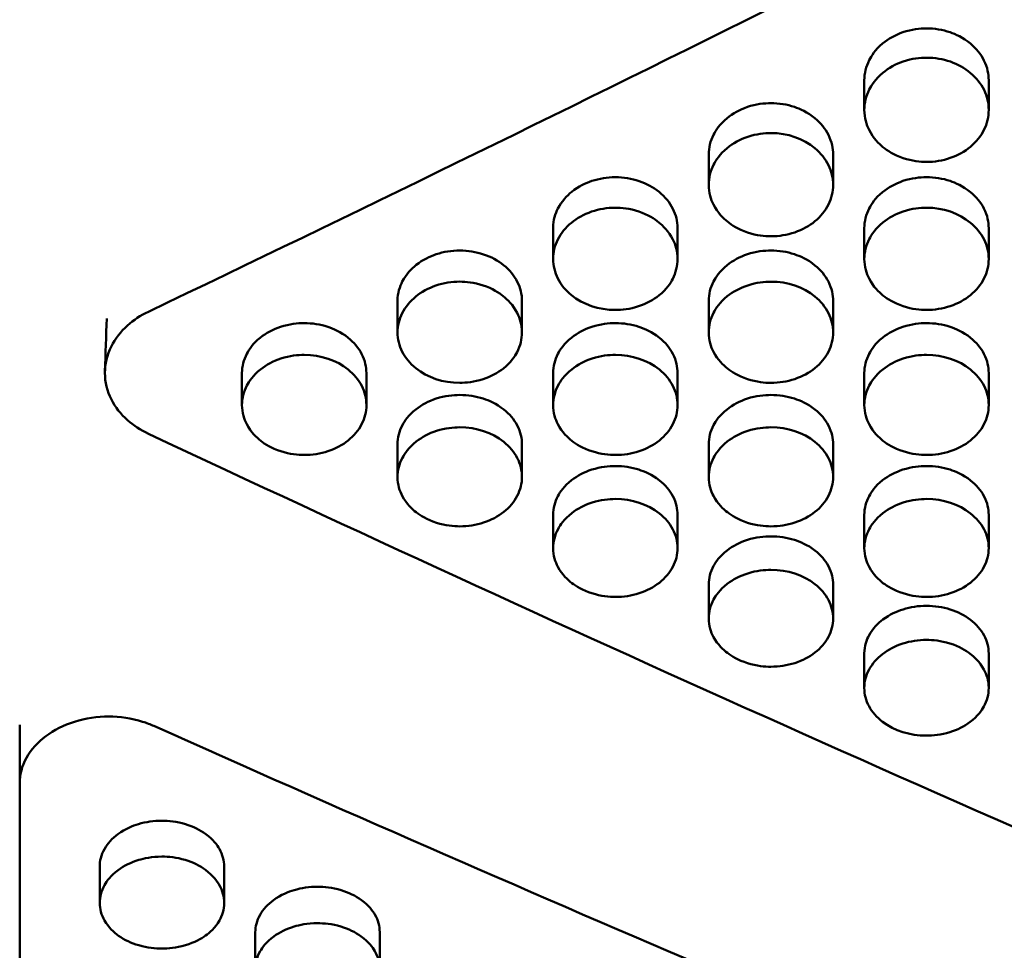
# Model space of a CAD drawing. Header units: millimetres. Extents: x 0 to 420, y 0 to 297.
# Tile 33 of 93: x 188.47 to 194.01, y 150.67 to 155.9. Entities that reach past the tile are written whole.
import ezdxf

# ---------------------------------------------------------------- set-up
doc = ezdxf.new("R2010")
doc.units = ezdxf.units.MM
doc.header["$LTSCALE"] = 0.75
doc.layers.add('Visible', color=7, linetype='Continuous', lineweight=50)

msp = doc.modelspace()

# ---------------------------------------------------------------- linework, layer by layer
at = {"layer": 'Visible', "extrusion": (0, 1, 0)}
for p, q in [((193.22, 155.3917), (193.22, 155.5588)), ((193.9198, 155.5587), (193.9198, 155.3916)), ((192.345, 154.9706), (192.345, 155.1412)), ((193.0448, 155.1411), (193.0448, 154.9706)), ((191.47, 154.5554), (191.47, 154.7294)), ((192.1698, 154.7293), (192.1698, 154.5553)), ((193.22, 154.5536), (193.22, 154.7276)), ((193.9198, 154.7276), (193.9198, 154.5536)), ((190.595, 154.1425), (190.595, 154.3199)), ((191.2948, 154.3199), (191.2948, 154.1424)), ((192.345, 154.1408), (192.345, 154.3182)), ((193.0448, 154.3181), (193.0448, 154.1407)), ((189.72, 153.7321), (189.72, 153.9129)), ((190.4198, 153.9129), (190.4198, 153.7321)), ((191.47, 153.7321), (191.47, 153.9129)), ((192.1698, 153.9129), (192.1698, 153.7321)), ((193.22, 153.7321), (193.22, 153.9129)), ((193.9198, 153.9129), (193.9198, 153.7321)), ((190.595, 153.3278), (190.595, 153.5119)), ((191.2948, 153.5119), (191.2948, 153.3277)), ((192.345, 153.3278), (192.345, 153.5119)), ((193.0448, 153.5119), (193.0448, 153.3277)), ((191.47, 152.9279), (191.47, 153.1153)), ((192.1698, 153.1152), (192.1698, 152.9278)), ((193.22, 152.9279), (193.22, 153.1153)), ((193.9198, 153.1152), (193.9198, 152.9278)), ((192.345, 152.5324), (192.345, 152.7231)), ((193.0448, 152.723), (193.0448, 152.5323)), ((193.22, 152.1431), (193.22, 152.337)), ((193.9198, 152.337), (193.9198, 152.143)), ((188.4699, 151.6065), (188.4699, 151.9354)), ((188.4699, 151.6065), (188.4699, 146.6775)), ((188.92, 150.9334), (188.92, 151.1373)), ((189.6198, 151.1374), (189.6198, 150.9335)), ((189.795, 150.5622), (189.795, 150.7692)), ((190.4948, 150.7693), (190.4948, 150.5623))]:
    msp.add_line(p, q, dxfattribs=at)
at = {"layer": 'Visible'}
for points in [[(196.1199, 157.702), (193.8112, 156.5126), (191.5025, 155.3622), (189.1938, 154.2583)], [(193.0448, 155.142), (193.0448, 155.1417), (193.0448, 155.1414), (193.0448, 155.1411)], [(193.9198, 154.7285), (193.9198, 154.7282), (193.9198, 154.7279), (193.9198, 154.7276)], [(192.345, 154.3182), (192.345, 154.3185), (192.345, 154.3188), (192.345, 154.319)], [(193.0448, 154.319), (193.0448, 154.3187), (193.0448, 154.3184), (193.0448, 154.3181)], [(188.9492, 153.9244), (188.9525, 154.0228), (188.9558, 154.1213), (188.9592, 154.2198)], [(189.72, 153.9129), (189.72, 153.9132), (189.72, 153.9135), (189.72, 153.9138)], [(190.4198, 153.9138), (190.4198, 153.9135), (190.4198, 153.9132), (190.4198, 153.9129)], [(191.47, 153.9129), (191.47, 153.9132), (191.47, 153.9135), (191.47, 153.9138)], [(192.1698, 153.9138), (192.1698, 153.9135), (192.1698, 153.9132), (192.1698, 153.9129)], [(193.22, 153.9129), (193.22, 153.9132), (193.22, 153.9135), (193.22, 153.9138)], [(193.9198, 153.9138), (193.9198, 153.9135), (193.9198, 153.9132), (193.9198, 153.9129)], [(189.1938, 153.5722), (191.5025, 152.4881), (193.8112, 151.452), (196.1199, 150.4705)], [(192.345, 153.5119), (192.345, 153.5122), (192.345, 153.5125), (192.345, 153.5127)], [(193.0448, 153.5128), (193.0448, 153.5125), (193.0448, 153.5122), (193.0448, 153.5119)], [(193.22, 153.1153), (193.22, 153.1156), (193.22, 153.1158), (193.22, 153.1161)], [(193.9198, 153.1161), (193.9198, 153.1158), (193.9198, 153.1155), (193.9198, 153.1152)], [(192.345, 152.7231), (192.345, 152.7233), (192.345, 152.7236), (192.345, 152.7238)], [(189.2252, 151.9286), (191.2821, 151.0086), (193.3391, 150.1294), (195.396, 149.2958)], [(188.92, 151.1373), (188.92, 151.1376), (188.92, 151.1379), (188.92, 151.1381)], [(189.795, 150.7692), (189.795, 150.7695), (189.795, 150.7697), (189.795, 150.77)]]:
    msp.add_open_spline(points, degree=3, dxfattribs=at)
for points, knots in [([(193.5699, 155.8511), (193.5329, 155.8511), (193.4865, 155.8462), (193.3945, 155.8148), (193.3558, 155.7931), (193.281, 155.7311), (193.2594, 155.6964), (193.2292, 155.6363), (193.2202, 155.5982), (193.22, 155.5593), (193.22, 155.5591), (193.22, 155.5588)], [0, 0, 0, 0, 0.0111089, 0.0111089, 0.02082749, 0.02082749, 0.033196, 0.033196, 0.0512316, 0.0512316, 0.05135861, 0.05135861, 0.05135861, 0.05135861]), ([(193.9198, 155.5587), (193.9198, 155.559), (193.9198, 155.5593), (193.9196, 155.5932), (193.9126, 155.6316), (193.8755, 155.7069), (193.8502, 155.7381), (193.7752, 155.8006), (193.7327, 155.8192), (193.6601, 155.844), (193.6153, 155.8512), (193.5699, 155.8511)], [0.0387594, 0.0387594, 0.0387594, 0.0387594, 0.03879394, 0.03879394, 0.04270945, 0.04270945, 0.0462431, 0.0462431, 0.05078926, 0.05078926, 0.05703966, 0.05703966, 0.05703966, 0.05703966]), ([(193.5699, 155.1004), (193.5354, 155.1005), (193.4903, 155.1044), (193.3847, 155.1401), (193.3492, 155.1639), (193.3021, 155.2025), (193.2705, 155.2332), (193.2318, 155.3103), (193.2199, 155.3474), (193.2202, 155.4317), (193.2294, 155.4705), (193.2599, 155.5314), (193.2819, 155.5665), (193.3573, 155.629), (193.3961, 155.6506), (193.4882, 155.6819), (193.5341, 155.6864), (193.5699, 155.6865)], [-0.1686138, -0.1686138, -0.1686138, -0.1686138, -0.1359571, -0.1359571, -0.1024668, -0.1024668, -0.0703942, -0.0703942, -0.049949, -0.049949, -0.0322035, -0.0322035, -0.0201309, -0.0201309, -0.0107286, -0.0107286, -0.000001, -0.000001, -0.000001, -0.000001]), ([(193.5699, 155.6865), (193.6635, 155.6866), (193.7511, 155.6556), (193.8173, 155.6002), (193.8503, 155.5725), (193.8756, 155.5409), (193.8932, 155.5049), (193.9107, 155.469), (193.9196, 155.4313), (193.9198, 155.3925), (193.9199, 155.3538), (193.911, 155.3166), (193.8931, 155.2806), (193.8752, 155.2447), (193.8497, 155.2129), (193.8173, 155.1858), (193.785, 155.1587), (193.7473, 155.1377), (193.7038, 155.1228), (193.6602, 155.1078), (193.6159, 155.1004), (193.5699, 155.1004)], [0.5, 0.5, 0.5, 0.5, 0.625, 0.625, 0.625, 0.6875, 0.6875, 0.6875, 0.75, 0.75, 0.75, 0.8125, 0.8125, 0.8125, 0.875, 0.875, 0.875, 0.9375, 0.9375, 0.9375, 1, 1, 1, 1]), ([(192.6949, 155.4308), (192.6579, 155.4307), (192.6115, 155.4259), (192.5195, 155.3948), (192.4808, 155.3733), (192.406, 155.3118), (192.3844, 155.2775), (192.3542, 155.218), (192.3452, 155.1802), (192.345, 155.1417), (192.345, 155.1415), (192.345, 155.1412)], [0, 0, 0, 0, 0.01110999, 0.01110999, 0.0208302, 0.0208302, 0.03320099, 0.03320099, 0.05124047, 0.05124047, 0.05136756, 0.05136756, 0.05136756, 0.05136756]), ([(193.0448, 155.1411), (193.0448, 155.1414), (193.0448, 155.1417), (193.0446, 155.1753), (193.0376, 155.2133), (193.0005, 155.2879), (192.9752, 155.3188), (192.9002, 155.3807), (192.8577, 155.3991), (192.7851, 155.4237), (192.7403, 155.4308), (192.6949, 155.4308)], [0.03875899, 0.03875899, 0.03875899, 0.03875899, 0.03879352, 0.03879352, 0.04270873, 0.04270873, 0.04624216, 0.04624216, 0.05078805, 0.05078805, 0.05703804, 0.05703804, 0.05703804, 0.05703804]), ([(192.6949, 154.6821), (192.6604, 154.6822), (192.6153, 154.6861), (192.5097, 154.7214), (192.4742, 154.745), (192.4271, 154.7832), (192.3955, 154.8136), (192.3568, 154.89), (192.3449, 154.9267), (192.3452, 155.0103), (192.3544, 155.0487), (192.3849, 155.109), (192.4069, 155.1438), (192.4823, 155.2056), (192.5211, 155.2271), (192.6132, 155.2581), (192.6591, 155.2626), (192.6949, 155.2626)], [-0.1686284, -0.1686284, -0.1686284, -0.1686284, -0.1359701, -0.1359701, -0.1024785, -0.1024785, -0.0704052, -0.0704052, -0.0499575, -0.0499575, -0.0322088, -0.0322088, -0.0201339, -0.0201339, -0.0107298, -0.0107298, -0.000001, -0.000001, -0.000001, -0.000001]), ([(192.6949, 155.2626), (192.7885, 155.2627), (192.8761, 155.2321), (192.9423, 155.1771), (192.9753, 155.1497), (193.0006, 155.1184), (193.0182, 155.0828), (193.0358, 155.0471), (193.0446, 155.0098), (193.0448, 154.9715), (193.0449, 154.9331), (193.036, 154.8962), (193.0181, 154.8606), (193.0002, 154.825), (192.9747, 154.7935), (192.9423, 154.7667), (192.91, 154.7399), (192.8723, 154.7191), (192.8288, 154.7043), (192.7852, 154.6895), (192.7409, 154.6821), (192.6949, 154.6821)], [0.5, 0.5, 0.5, 0.5, 0.625, 0.625, 0.625, 0.6875, 0.6875, 0.6875, 0.75, 0.75, 0.75, 0.8125, 0.8125, 0.8125, 0.875, 0.875, 0.875, 0.9375, 0.9375, 0.9375, 1, 1, 1, 1]), ([(192.345, 155.1412), (192.345, 155.1415), (192.345, 155.1418), (192.345, 155.1421), (192.345, 155.1421), (192.345, 155.1421)], [0.0510910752, 0.0510910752, 0.0510910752, 0.0510910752, 0.0512311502, 0.0512311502, 0.0512354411, 0.0512354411, 0.0512354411, 0.0512354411]), ([(191.8199, 155.0146), (191.774, 155.0146), (191.7303, 155.0073), (191.6526, 154.9814), (191.6126, 154.963), (191.5477, 154.9106), (191.5182, 154.8798), (191.4827, 154.8104), (191.47, 154.7742), (191.47, 154.7294)], [0, 0, 0, 0, 0.01376117, 0.01376117, 0.02519774, 0.02519774, 0.03341397, 0.03341397, 0.0387616, 0.0387616, 0.0387616, 0.0387616]), ([(192.1698, 154.7293), (192.1698, 154.7668), (192.1609, 154.8026), (192.1255, 154.8723), (192.0995, 154.9043), (192.0337, 154.958), (191.9962, 154.9782), (191.9107, 155.0071), (191.8663, 155.0145), (191.8199, 155.0146)], [0.05133534, 0.05133534, 0.05133534, 0.05133534, 0.06919931, 0.06919931, 0.0873921, 0.0873921, 0.10533271, 0.10533271, 0.12334926, 0.12334926, 0.12334926, 0.12334926]), ([(193.5699, 155.0144), (193.5329, 155.0143), (193.4865, 155.0096), (193.3945, 154.9787), (193.3558, 154.9575), (193.281, 154.8966), (193.2594, 154.8626), (193.2292, 154.8037), (193.2202, 154.7663), (193.22, 154.7282), (193.22, 154.7279), (193.22, 154.7276)], [0, 0, 0, 0, 0.01111086, 0.01111086, 0.02083234, 0.02083234, 0.03320509, 0.03320509, 0.05124864, 0.05124864, 0.05137576, 0.05137576, 0.05137576, 0.05137576]), ([(193.9198, 154.7276), (193.9198, 154.7279), (193.9198, 154.7282), (193.9196, 154.7614), (193.9126, 154.799), (193.8755, 154.8729), (193.8502, 154.9035), (193.7752, 154.9648), (193.7327, 154.983), (193.6601, 155.0074), (193.6153, 155.0144), (193.5699, 155.0144)], [0.0387606, 0.0387606, 0.0387606, 0.0387606, 0.03879515, 0.03879515, 0.04271114, 0.04271114, 0.04624508, 0.04624508, 0.05079172, 0.05079172, 0.05704303, 0.05704303, 0.05704303, 0.05704303]), ([(191.8199, 154.2682), (191.7263, 154.2681), (191.6387, 154.298), (191.5725, 154.3518), (191.5395, 154.3788), (191.5142, 154.4095), (191.4966, 154.4446), (191.479, 154.4797), (191.4702, 154.5165), (191.47, 154.5545), (191.4699, 154.5925), (191.4788, 154.6291), (191.4967, 154.6646), (191.5146, 154.7), (191.5401, 154.7314), (191.5725, 154.7583), (191.6048, 154.7851), (191.6425, 154.8059), (191.686, 154.8208), (191.7295, 154.8356), (191.7739, 154.843), (191.8199, 154.843)], [0.5, 0.5, 0.5, 0.5, 0.625, 0.625, 0.625, 0.6875, 0.6875, 0.6875, 0.75, 0.75, 0.75, 0.8125, 0.8125, 0.8125, 0.875, 0.875, 0.875, 0.9375, 0.9375, 0.9375, 1, 1, 1, 1]), ([(191.8199, 154.843), (191.8544, 154.8429), (191.8995, 154.839), (192.0051, 154.8035), (192.0406, 154.78), (192.0877, 154.7417), (192.1193, 154.7114), (192.158, 154.6353), (192.1699, 154.5988), (192.1696, 154.5161), (192.1604, 154.4782), (192.1299, 154.4188), (192.1079, 154.3845), (192.0325, 154.3239), (191.9937, 154.3029), (191.9015, 154.2726), (191.8556, 154.2682), (191.8199, 154.2682)], [-0.1685438, -0.1685438, -0.1685438, -0.1685438, -0.1359002, -0.1359002, -0.1024226, -0.1024226, -0.0703608, -0.0703608, -0.0499247, -0.0499247, -0.0321883, -0.0321883, -0.0201222, -0.0201222, -0.0107249, -0.0107249, -0.000001, -0.000001, -0.000001, -0.000001]), ([(193.5699, 154.268), (193.5354, 154.268), (193.4903, 154.2719), (193.3847, 154.3069), (193.3492, 154.3302), (193.3021, 154.3681), (193.2705, 154.3981), (193.2318, 154.4738), (193.2199, 154.5101), (193.2202, 154.5929), (193.2294, 154.6309), (193.2599, 154.6906), (193.2819, 154.7251), (193.3573, 154.7864), (193.3961, 154.8076), (193.4882, 154.8383), (193.5341, 154.8427), (193.5699, 154.8428)], [-0.1686393, -0.1686393, -0.1686393, -0.1686393, -0.1359798, -0.1359798, -0.1024871, -0.1024871, -0.0704126, -0.0704126, -0.0499633, -0.0499633, -0.0322128, -0.0322128, -0.0201363, -0.0201363, -0.0107308, -0.0107308, -0.000001, -0.000001, -0.000001, -0.000001]), ([(193.5699, 154.8428), (193.6635, 154.8429), (193.7511, 154.8125), (193.8173, 154.7581), (193.8503, 154.7309), (193.8756, 154.6999), (193.8932, 154.6647), (193.9107, 154.6294), (193.9196, 154.5924), (193.9198, 154.5544), (193.9199, 154.5165), (193.911, 154.4799), (193.8931, 154.4447), (193.8752, 154.4095), (193.8497, 154.3783), (193.8173, 154.3517), (193.785, 154.3251), (193.7473, 154.3046), (193.7038, 154.2899), (193.6602, 154.2752), (193.6159, 154.2679), (193.5699, 154.268)], [0.5, 0.5, 0.5, 0.5, 0.625, 0.625, 0.625, 0.6875, 0.6875, 0.6875, 0.75, 0.75, 0.75, 0.8125, 0.8125, 0.8125, 0.875, 0.875, 0.875, 0.9375, 0.9375, 0.9375, 1, 1, 1, 1]), ([(193.22, 154.7276), (193.22, 154.7279), (193.22, 154.7282), (193.22, 154.7285), (193.22, 154.7285), (193.22, 154.7285)], [0.0511066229, 0.0511066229, 0.0511066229, 0.0511066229, 0.0512467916, 0.0512467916, 0.0512477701, 0.0512477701, 0.0512477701, 0.0512477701]), ([(190.9449, 154.6023), (190.899, 154.6023), (190.8553, 154.5951), (190.7776, 154.5694), (190.7376, 154.5512), (190.6727, 154.4993), (190.6432, 154.4688), (190.6077, 154.4001), (190.595, 154.3643), (190.595, 154.3199)], [0, 0, 0, 0, 0.01376099, 0.01376099, 0.02519824, 0.02519824, 0.03341507, 0.03341507, 0.03876457, 0.03876457, 0.03876457, 0.03876457]), ([(191.2948, 154.3199), (191.2948, 154.3569), (191.2859, 154.3924), (191.2505, 154.4614), (191.2245, 154.4931), (191.1587, 154.5463), (191.1212, 154.5663), (191.0357, 154.5949), (190.9913, 154.6022), (190.9449, 154.6023)], [0.05134178, 0.05134178, 0.05134178, 0.05134178, 0.06920885, 0.06920885, 0.08740485, 0.08740485, 0.10534863, 0.10534863, 0.12336835, 0.12336835, 0.12336835, 0.12336835]), ([(192.6949, 154.6021), (192.6579, 154.602), (192.6115, 154.5973), (192.5195, 154.5668), (192.4808, 154.5458), (192.406, 154.4855), (192.3844, 154.4518), (192.3542, 154.3935), (192.3452, 154.3564), (192.345, 154.3187), (192.345, 154.3185), (192.345, 154.3182)], [0, 0, 0, 0, 0.01111067, 0.01111067, 0.02083196, 0.02083196, 0.03320441, 0.03320441, 0.05124727, 0.05124727, 0.05137439, 0.05137439, 0.05137439, 0.05137439]), ([(193.0448, 154.3181), (193.0448, 154.3184), (193.0448, 154.3187), (193.0446, 154.3516), (193.0377, 154.3889), (193.0005, 154.462), (192.9752, 154.4923), (192.9002, 154.553), (192.8577, 154.571), (192.7851, 154.5951), (192.7403, 154.6021), (192.6949, 154.6021)], [0.03876425, 0.03876425, 0.03876425, 0.03876425, 0.03879882, 0.03879882, 0.04271674, 0.04271674, 0.04625217, 0.04625217, 0.0508007, 0.0508007, 0.05705463, 0.05705463, 0.05705463, 0.05705463]), ([(190.9449, 153.8582), (190.8513, 153.8581), (190.7637, 153.8877), (190.6975, 153.941), (190.6645, 153.9677), (190.6392, 153.9981), (190.6216, 154.0328), (190.604, 154.0676), (190.5952, 154.1041), (190.595, 154.1416), (190.5949, 154.1792), (190.6038, 154.2155), (190.6217, 154.2506), (190.6396, 154.2856), (190.6651, 154.3168), (190.6975, 154.3433), (190.7298, 154.3699), (190.7675, 154.3905), (190.811, 154.4052), (190.8545, 154.4199), (190.8989, 154.4273), (190.9449, 154.4272)], [0.5, 0.5, 0.5, 0.5, 0.625, 0.625, 0.625, 0.6875, 0.6875, 0.6875, 0.75, 0.75, 0.75, 0.8125, 0.8125, 0.8125, 0.875, 0.875, 0.875, 0.9375, 0.9375, 0.9375, 1, 1, 1, 1]), ([(190.9449, 154.4272), (190.9794, 154.4272), (191.0245, 154.4232), (191.1301, 154.3882), (191.1656, 154.3648), (191.2127, 154.327), (191.2443, 154.2969), (191.283, 154.2216), (191.2949, 154.1855), (191.2946, 154.1036), (191.2854, 154.0661), (191.2549, 154.0073), (191.2329, 153.9734), (191.1575, 153.9134), (191.1187, 153.8926), (191.0265, 153.8626), (190.9807, 153.8583), (190.9449, 153.8582)], [-0.16855, -0.16855, -0.16855, -0.16855, -0.1359086, -0.1359086, -0.1024317, -0.1024317, -0.0703689, -0.0703689, -0.0499307, -0.0499307, -0.0321917, -0.0321917, -0.020124, -0.020124, -0.0107256, -0.0107256, -0.000001, -0.000001, -0.000001, -0.000001]), ([(192.6949, 153.858), (192.6604, 153.8581), (192.6153, 153.8619), (192.5097, 153.8965), (192.4742, 153.9196), (192.4271, 153.9571), (192.3955, 153.9869), (192.3568, 154.0618), (192.3449, 154.0977), (192.3452, 154.1796), (192.3544, 154.2173), (192.3849, 154.2764), (192.4069, 154.3105), (192.4823, 154.3712), (192.5211, 154.3922), (192.6132, 154.4225), (192.6591, 154.427), (192.6949, 154.427)], [-0.1686382, -0.1686382, -0.1686382, -0.1686382, -0.1359813, -0.1359813, -0.1024898, -0.1024898, -0.0704145, -0.0704145, -0.0499642, -0.0499642, -0.0322124, -0.0322124, -0.0201359, -0.0201359, -0.0107306, -0.0107306, -0.000001, -0.000001, -0.000001, -0.000001]), ([(192.6949, 154.427), (192.7885, 154.4271), (192.8761, 154.3971), (192.9423, 154.3432), (192.9753, 154.3163), (193.0006, 154.2856), (193.0182, 154.2507), (193.0358, 154.2158), (193.0446, 154.1792), (193.0448, 154.1416), (193.0449, 154.104), (193.036, 154.0678), (193.0181, 154.0329), (193.0002, 153.9981), (192.9747, 153.9672), (192.9423, 153.9409), (192.91, 153.9146), (192.8723, 153.8943), (192.8288, 153.8797), (192.7852, 153.8652), (192.7409, 153.858), (192.6949, 153.858)], [0.5, 0.5, 0.5, 0.5, 0.625, 0.625, 0.625, 0.6875, 0.6875, 0.6875, 0.75, 0.75, 0.75, 0.8125, 0.8125, 0.8125, 0.875, 0.875, 0.875, 0.9375, 0.9375, 0.9375, 1, 1, 1, 1]), ([(189.1938, 154.2583), (189.15, 154.2374), (189.1104, 154.2112), (189.0379, 154.1461), (189.0072, 154.1065), (188.9615, 154.016), (188.9491, 153.965), (188.9491, 153.8625), (188.9614, 153.8118), (189.0072, 153.7219), (189.0379, 153.6828), (189.1104, 153.6186), (189.15, 153.5928), (189.1938, 153.5722)], [-0.1037561, -0.1037561, -0.1037561, -0.1037561, -0.0884612, -0.0884612, -0.0711583, -0.0711583, -0.0518804, -0.0518804, -0.0326022, -0.0326022, -0.0152969, -0.0152969, 0, 0, 0, 0]), ([(190.0699, 154.1939), (190.0329, 154.1938), (189.9865, 154.1892), (189.8945, 154.159), (189.8558, 154.1382), (189.781, 154.0785), (189.7594, 154.0452), (189.7292, 153.9874), (189.7202, 153.9508), (189.72, 153.9134), (189.72, 153.9132), (189.72, 153.9129)], [0, 0, 0, 0, 0.01110653, 0.01110653, 0.02082201, 0.02082201, 0.03318662, 0.03318662, 0.05121676, 0.05121676, 0.05134375, 0.05134375, 0.05134375, 0.05134375]), ([(190.4198, 153.9129), (190.4198, 153.9131), (190.4198, 153.9134), (190.4196, 153.946), (190.4127, 153.9829), (190.3755, 154.0552), (190.3502, 154.0852), (190.2752, 154.1453), (190.2327, 154.1632), (190.1601, 154.187), (190.1154, 154.1939), (190.0699, 154.1939)], [0.03876522, 0.03876522, 0.03876522, 0.03876522, 0.03879981, 0.03879981, 0.04271844, 0.04271844, 0.0462544, 0.0462544, 0.05080323, 0.05080323, 0.0570568, 0.0570568, 0.0570568, 0.0570568]), ([(191.8199, 154.1939), (191.7829, 154.1938), (191.7365, 154.1892), (191.6445, 154.159), (191.6058, 154.1382), (191.531, 154.0785), (191.5094, 154.0452), (191.4792, 153.9874), (191.4702, 153.9508), (191.47, 153.9134), (191.47, 153.9132), (191.47, 153.9129)], [0, 0, 0, 0, 0.01111007, 0.01111007, 0.02083054, 0.02083054, 0.033202, 0.033202, 0.05124359, 0.05124359, 0.05137074, 0.05137074, 0.05137074, 0.05137074]), ([(192.1698, 153.9129), (192.1698, 153.9131), (192.1698, 153.9134), (192.1696, 153.946), (192.1627, 153.9829), (192.1255, 154.0552), (192.1002, 154.0852), (192.0252, 154.1453), (191.9827, 154.1632), (191.9101, 154.187), (191.8653, 154.1939), (191.8199, 154.1939)], [0.03876124, 0.03876124, 0.03876124, 0.03876124, 0.03879577, 0.03879577, 0.04271257, 0.04271257, 0.04624736, 0.04624736, 0.05079514, 0.05079514, 0.05704825, 0.05704825, 0.05704825, 0.05704825]), ([(193.5699, 154.1939), (193.5329, 154.1938), (193.4865, 154.1892), (193.3945, 154.159), (193.3558, 154.1382), (193.281, 154.0785), (193.2594, 154.0452), (193.2292, 153.9874), (193.2202, 153.9508), (193.22, 153.9134), (193.22, 153.9132), (193.22, 153.9129)], [0, 0, 0, 0, 0.01111103, 0.01111103, 0.02083288, 0.02083288, 0.03320639, 0.03320639, 0.05125197, 0.05125197, 0.05137915, 0.05137915, 0.05137915, 0.05137915]), ([(193.9198, 153.9129), (193.9198, 153.9131), (193.9198, 153.9134), (193.9196, 153.946), (193.9126, 153.9829), (193.8755, 154.0552), (193.8502, 154.0852), (193.7752, 154.1453), (193.7327, 154.1632), (193.6601, 154.187), (193.6153, 154.1939), (193.5699, 154.1939)], [0.03876028, 0.03876028, 0.03876028, 0.03876028, 0.03879482, 0.03879482, 0.04271037, 0.04271037, 0.04624397, 0.04624397, 0.05079014, 0.05079014, 0.05704065, 0.05704065, 0.05704065, 0.05704065]), ([(190.0699, 153.4524), (190.0354, 153.4524), (189.9903, 153.4562), (189.8847, 153.4905), (189.8492, 153.5133), (189.8021, 153.5504), (189.7705, 153.5798), (189.7318, 153.6539), (189.7199, 153.6895), (189.7202, 153.7706), (189.7294, 153.8078), (189.7599, 153.8663), (189.7819, 153.9001), (189.8573, 153.9601), (189.8961, 153.9809), (189.9883, 154.011), (190.0342, 154.0154), (190.0699, 154.0154)], [-0.1685479, -0.1685479, -0.1685479, -0.1685479, -0.1359083, -0.1359083, -0.1024329, -0.1024329, -0.070371, -0.070371, -0.0499327, -0.0499327, -0.0321933, -0.0321933, -0.0201249, -0.0201249, -0.010726, -0.010726, -0.000001, -0.000001, -0.000001, -0.000001]), ([(190.0699, 154.0154), (190.1635, 154.0155), (190.2511, 153.9858), (190.3173, 153.9325), (190.3503, 153.9058), (190.3756, 153.8754), (190.3932, 153.8409), (190.4108, 153.8063), (190.4196, 153.7701), (190.4198, 153.7329), (190.4199, 153.6957), (190.411, 153.6599), (190.3931, 153.6254), (190.3752, 153.5909), (190.3497, 153.5604), (190.3173, 153.5343), (190.285, 153.5083), (190.2473, 153.4882), (190.2038, 153.4738), (190.1603, 153.4595), (190.1159, 153.4523), (190.0699, 153.4524)], [0.5, 0.5, 0.5, 0.5, 0.625, 0.625, 0.625, 0.6875, 0.6875, 0.6875, 0.75, 0.75, 0.75, 0.8125, 0.8125, 0.8125, 0.875, 0.875, 0.875, 0.9375, 0.9375, 0.9375, 1, 1, 1, 1]), ([(191.8199, 153.4524), (191.7854, 153.4524), (191.7403, 153.4562), (191.6347, 153.4905), (191.5992, 153.5133), (191.5521, 153.5504), (191.5205, 153.5798), (191.4818, 153.6539), (191.4699, 153.6895), (191.4702, 153.7706), (191.4794, 153.8078), (191.5099, 153.8663), (191.5319, 153.9001), (191.6073, 153.9601), (191.6461, 153.9809), (191.7383, 154.011), (191.7841, 154.0154), (191.8199, 154.0154)], [-0.1686114, -0.1686114, -0.1686114, -0.1686114, -0.1359605, -0.1359605, -0.1024747, -0.1024747, -0.0704043, -0.0704043, -0.0499577, -0.0499577, -0.0322094, -0.0322094, -0.0201343, -0.0201343, -0.0107299, -0.0107299, -0.000001, -0.000001, -0.000001, -0.000001]), ([(191.8199, 154.0154), (191.9135, 154.0155), (192.0011, 153.9858), (192.0673, 153.9325), (192.1003, 153.9058), (192.1256, 153.8754), (192.1432, 153.8409), (192.1608, 153.8063), (192.1696, 153.7701), (192.1698, 153.7329), (192.1699, 153.6957), (192.161, 153.6599), (192.1431, 153.6254), (192.1252, 153.5909), (192.0997, 153.5604), (192.0673, 153.5343), (192.035, 153.5083), (191.9973, 153.4882), (191.9538, 153.4738), (191.9103, 153.4595), (191.8659, 153.4523), (191.8199, 153.4524)], [0.5, 0.5, 0.5, 0.5, 0.625, 0.625, 0.625, 0.6875, 0.6875, 0.6875, 0.75, 0.75, 0.75, 0.8125, 0.8125, 0.8125, 0.875, 0.875, 0.875, 0.9375, 0.9375, 0.9375, 1, 1, 1, 1]), ([(193.5699, 153.4524), (193.5354, 153.4524), (193.4903, 153.4562), (193.3847, 153.4905), (193.3492, 153.5133), (193.3021, 153.5504), (193.2705, 153.5798), (193.2318, 153.6539), (193.2199, 153.6895), (193.2202, 153.7706), (193.2294, 153.8078), (193.2599, 153.8663), (193.2819, 153.9001), (193.3573, 153.9601), (193.3961, 153.9809), (193.4882, 154.011), (193.5341, 154.0154), (193.5699, 154.0154)], [-0.1686598, -0.1686598, -0.1686598, -0.1686598, -0.135995, -0.135995, -0.102498, -0.102498, -0.0704208, -0.0704208, -0.0499684, -0.0499684, -0.0322145, -0.0322145, -0.0201369, -0.0201369, -0.010731, -0.010731, -0.000001, -0.000001, -0.000001, -0.000001]), ([(193.5699, 154.0154), (193.6635, 154.0155), (193.7511, 153.9858), (193.8173, 153.9325), (193.8503, 153.9058), (193.8756, 153.8754), (193.8932, 153.8409), (193.9107, 153.8063), (193.9196, 153.7701), (193.9198, 153.7329), (193.9199, 153.6957), (193.911, 153.6599), (193.8931, 153.6254), (193.8752, 153.5909), (193.8497, 153.5604), (193.8173, 153.5343), (193.785, 153.5083), (193.7473, 153.4882), (193.7038, 153.4738), (193.6602, 153.4595), (193.6159, 153.4523), (193.5699, 153.4524)], [0.5, 0.5, 0.5, 0.5, 0.625, 0.625, 0.625, 0.6875, 0.6875, 0.6875, 0.75, 0.75, 0.75, 0.8125, 0.8125, 0.8125, 0.875, 0.875, 0.875, 0.9375, 0.9375, 0.9375, 1, 1, 1, 1]), ([(190.9449, 153.7899), (190.9079, 153.7899), (190.8615, 153.7853), (190.7695, 153.7554), (190.7308, 153.7348), (190.656, 153.6757), (190.6344, 153.6428), (190.6042, 153.5856), (190.5952, 153.5494), (190.595, 153.5125), (190.595, 153.5122), (190.595, 153.5119)], [0, 0, 0, 0, 0.01110818, 0.01110818, 0.02082599, 0.02082599, 0.03319335, 0.03319335, 0.05122665, 0.05122665, 0.05135371, 0.05135371, 0.05135371, 0.05135371]), ([(191.2948, 153.5119), (191.2948, 153.5122), (191.2948, 153.5124), (191.2946, 153.5446), (191.2877, 153.5811), (191.2505, 153.6527), (191.2252, 153.6824), (191.1502, 153.7418), (191.1077, 153.7595), (191.0351, 153.7831), (190.9904, 153.79), (190.9449, 153.7899)], [0.03876471, 0.03876471, 0.03876471, 0.03876471, 0.03879928, 0.03879928, 0.04271762, 0.04271762, 0.0462534, 0.0462534, 0.0508022, 0.0508022, 0.05705613, 0.05705613, 0.05705613, 0.05705613]), ([(192.6949, 153.7899), (192.6579, 153.7899), (192.6115, 153.7853), (192.5195, 153.7554), (192.4808, 153.7348), (192.406, 153.6757), (192.3844, 153.6428), (192.3542, 153.5856), (192.3452, 153.5494), (192.345, 153.5125), (192.345, 153.5122), (192.345, 153.5119)], [0, 0, 0, 0, 0.0111103, 0.0111103, 0.02083116, 0.02083116, 0.03320301, 0.03320301, 0.05124489, 0.05124489, 0.05137205, 0.05137205, 0.05137205, 0.05137205]), ([(193.0448, 153.5119), (193.0448, 153.5122), (193.0448, 153.5124), (193.0446, 153.5446), (193.0377, 153.5811), (193.0005, 153.6527), (192.9752, 153.6824), (192.9002, 153.7418), (192.8577, 153.7595), (192.7851, 153.7831), (192.7403, 153.79), (192.6949, 153.7899)], [0.03876482, 0.03876482, 0.03876482, 0.03876482, 0.0387994, 0.0387994, 0.04271742, 0.04271742, 0.04625288, 0.04625288, 0.0508014, 0.0508014, 0.05705519, 0.05705519, 0.05705519, 0.05705519]), ([(190.9449, 153.0511), (190.9104, 153.0511), (190.8653, 153.0549), (190.7597, 153.0887), (190.7242, 153.1113), (190.6771, 153.148), (190.6455, 153.1771), (190.6068, 153.2504), (190.5949, 153.2857), (190.5952, 153.3658), (190.6044, 153.4027), (190.6349, 153.4606), (190.6569, 153.494), (190.7323, 153.5534), (190.7711, 153.574), (190.8633, 153.6037), (190.9091, 153.6081), (190.9449, 153.6081)], [-0.1685859, -0.1685859, -0.1685859, -0.1685859, -0.1359389, -0.1359389, -0.1024566, -0.1024566, -0.0703889, -0.0703889, -0.0499456, -0.0499456, -0.032201, -0.032201, -0.0201293, -0.0201293, -0.0107278, -0.0107278, -0.000001, -0.000001, -0.000001, -0.000001]), ([(190.9449, 153.6081), (191.0385, 153.6082), (191.1261, 153.5788), (191.1923, 153.526), (191.2253, 153.4997), (191.2506, 153.4696), (191.2682, 153.4354), (191.2858, 153.4012), (191.2946, 153.3654), (191.2948, 153.3286), (191.2949, 153.2918), (191.286, 153.2564), (191.2681, 153.2222), (191.2502, 153.1881), (191.2247, 153.1579), (191.1923, 153.1321), (191.16, 153.1064), (191.1223, 153.0865), (191.0788, 153.0723), (191.0353, 153.0581), (190.9909, 153.051), (190.9449, 153.0511)], [0.5, 0.5, 0.5, 0.5, 0.625, 0.625, 0.625, 0.6875, 0.6875, 0.6875, 0.75, 0.75, 0.75, 0.8125, 0.8125, 0.8125, 0.875, 0.875, 0.875, 0.9375, 0.9375, 0.9375, 1, 1, 1, 1]), ([(192.6949, 153.0511), (192.6604, 153.0511), (192.6153, 153.0549), (192.5097, 153.0887), (192.4742, 153.1113), (192.4271, 153.148), (192.3955, 153.1771), (192.3568, 153.2504), (192.3449, 153.2857), (192.3452, 153.3658), (192.3544, 153.4027), (192.3849, 153.4606), (192.4069, 153.494), (192.4823, 153.5534), (192.5211, 153.574), (192.6132, 153.6037), (192.6591, 153.6081), (192.6949, 153.6081)], [-0.1686287, -0.1686287, -0.1686287, -0.1686287, -0.1359729, -0.1359729, -0.1024831, -0.1024831, -0.0704104, -0.0704104, -0.0499615, -0.0499615, -0.0322109, -0.0322109, -0.020135, -0.020135, -0.0107302, -0.0107302, -0.000001, -0.000001, -0.000001, -0.000001]), ([(192.6949, 153.6081), (192.7885, 153.6082), (192.8761, 153.5788), (192.9423, 153.526), (192.9753, 153.4997), (193.0006, 153.4696), (193.0182, 153.4354), (193.0358, 153.4012), (193.0446, 153.3654), (193.0448, 153.3286), (193.0449, 153.2918), (193.036, 153.2564), (193.0181, 153.2222), (193.0002, 153.1881), (192.9747, 153.1579), (192.9423, 153.1321), (192.91, 153.1064), (192.8723, 153.0865), (192.8288, 153.0723), (192.7852, 153.0581), (192.7409, 153.051), (192.6949, 153.0511)], [0.5, 0.5, 0.5, 0.5, 0.625, 0.625, 0.625, 0.6875, 0.6875, 0.6875, 0.75, 0.75, 0.75, 0.8125, 0.8125, 0.8125, 0.875, 0.875, 0.875, 0.9375, 0.9375, 0.9375, 1, 1, 1, 1]), ([(191.8199, 153.3903), (191.7829, 153.3902), (191.7365, 153.3857), (191.6445, 153.3561), (191.6058, 153.3357), (191.531, 153.2773), (191.5094, 153.2447), (191.4792, 153.1882), (191.4702, 153.1523), (191.47, 153.1158), (191.47, 153.1156), (191.47, 153.1153)], [0, 0, 0, 0, 0.01110944, 0.01110944, 0.02082902, 0.02082902, 0.03319852, 0.03319852, 0.05123458, 0.05123458, 0.05136166, 0.05136166, 0.05136166, 0.05136166]), ([(192.1698, 153.1152), (192.1698, 153.1155), (192.1698, 153.1158), (192.1696, 153.1476), (192.1627, 153.1837), (192.1255, 153.2545), (192.1002, 153.2839), (192.0252, 153.3427), (191.9827, 153.3602), (191.9101, 153.3835), (191.8653, 153.3903), (191.8199, 153.3903)], [0.03876445, 0.03876445, 0.03876445, 0.03876445, 0.03879901, 0.03879901, 0.04271699, 0.04271699, 0.04625248, 0.04625248, 0.05080106, 0.05080106, 0.05705514, 0.05705514, 0.05705514, 0.05705514]), ([(193.5699, 153.3903), (193.5329, 153.3902), (193.4865, 153.3857), (193.3945, 153.3561), (193.3558, 153.3357), (193.281, 153.2773), (193.2594, 153.2447), (193.2292, 153.1882), (193.2202, 153.1523), (193.22, 153.1158), (193.22, 153.1156), (193.22, 153.1153)], [0, 0, 0, 0, 0.01111058, 0.01111058, 0.02083179, 0.02083179, 0.03320409, 0.03320409, 0.05124679, 0.05124679, 0.05137391, 0.05137391, 0.05137391, 0.05137391]), ([(193.9198, 153.1152), (193.9198, 153.1155), (193.9198, 153.1158), (193.9196, 153.1476), (193.9126, 153.1837), (193.8755, 153.2545), (193.8502, 153.2839), (193.7752, 153.3427), (193.7327, 153.3602), (193.6601, 153.3835), (193.6153, 153.3903), (193.5699, 153.3903)], [0.03876122, 0.03876122, 0.03876122, 0.03876122, 0.03879577, 0.03879577, 0.04271169, 0.04271169, 0.04624547, 0.04624547, 0.05079186, 0.05079186, 0.05704272, 0.05704272, 0.05704272, 0.05704272]), ([(191.8199, 152.6542), (191.7854, 152.6542), (191.7403, 152.658), (191.6347, 152.6914), (191.5992, 152.7138), (191.5521, 152.7501), (191.5205, 152.7789), (191.4818, 152.8514), (191.4699, 152.8862), (191.4702, 152.9655), (191.4794, 153.0019), (191.5099, 153.0592), (191.5319, 153.0923), (191.6073, 153.151), (191.6461, 153.1713), (191.7383, 153.2008), (191.7841, 153.2051), (191.8199, 153.2051)], [-0.1686134, -0.1686134, -0.1686134, -0.1686134, -0.1359597, -0.1359597, -0.1024719, -0.1024719, -0.0704006, -0.0704006, -0.0499541, -0.0499541, -0.0322066, -0.0322066, -0.0201326, -0.0201326, -0.0107292, -0.0107292, -0.000001, -0.000001, -0.000001, -0.000001]), ([(191.8199, 153.2051), (191.9135, 153.2052), (192.0011, 153.1761), (192.0673, 153.1239), (192.1003, 153.0978), (192.1256, 153.0681), (192.1432, 153.0343), (192.1608, 153.0005), (192.1696, 152.965), (192.1698, 152.9286), (192.1699, 152.8922), (192.161, 152.8572), (192.1431, 152.8235), (192.1252, 152.7897), (192.0997, 152.7598), (192.0673, 152.7344), (192.035, 152.7089), (191.9973, 152.6892), (191.9538, 152.6752), (191.9103, 152.6611), (191.8659, 152.6541), (191.8199, 152.6542)], [0.5, 0.5, 0.5, 0.5, 0.625, 0.625, 0.625, 0.6875, 0.6875, 0.6875, 0.75, 0.75, 0.75, 0.8125, 0.8125, 0.8125, 0.875, 0.875, 0.875, 0.9375, 0.9375, 0.9375, 1, 1, 1, 1]), ([(193.5699, 152.6542), (193.5354, 152.6542), (193.4903, 152.658), (193.3847, 152.6914), (193.3492, 152.7138), (193.3021, 152.7501), (193.2705, 152.7789), (193.2318, 152.8514), (193.2199, 152.8862), (193.2202, 152.9655), (193.2294, 153.0019), (193.2599, 153.0592), (193.2819, 153.0923), (193.3573, 153.151), (193.3961, 153.1713), (193.4882, 153.2008), (193.5341, 153.2051), (193.5699, 153.2051)], [-0.1686453, -0.1686453, -0.1686453, -0.1686453, -0.1359829, -0.1359829, -0.1024884, -0.1024884, -0.0704138, -0.0704138, -0.0499636, -0.0499636, -0.0322121, -0.0322121, -0.0201357, -0.0201357, -0.0107305, -0.0107305, -0.000001, -0.000001, -0.000001, -0.000001]), ([(193.5699, 153.2051), (193.6635, 153.2052), (193.7511, 153.1761), (193.8173, 153.1239), (193.8503, 153.0978), (193.8756, 153.0681), (193.8932, 153.0343), (193.9107, 153.0005), (193.9196, 152.965), (193.9198, 152.9286), (193.9199, 152.8922), (193.911, 152.8572), (193.8931, 152.8235), (193.8752, 152.7897), (193.8497, 152.7598), (193.8173, 152.7344), (193.785, 152.7089), (193.7473, 152.6892), (193.7038, 152.6752), (193.6602, 152.6611), (193.6159, 152.6541), (193.5699, 152.6542)], [0.5, 0.5, 0.5, 0.5, 0.625, 0.625, 0.625, 0.6875, 0.6875, 0.6875, 0.75, 0.75, 0.75, 0.8125, 0.8125, 0.8125, 0.875, 0.875, 0.875, 0.9375, 0.9375, 0.9375, 1, 1, 1, 1]), ([(192.6949, 152.995), (192.6579, 152.9949), (192.6115, 152.9904), (192.5195, 152.9612), (192.4808, 152.941), (192.406, 152.8833), (192.3844, 152.8511), (192.3542, 152.7952), (192.3452, 152.7597), (192.345, 152.7236), (192.345, 152.7233), (192.345, 152.7231)], [0, 0, 0, 0, 0.01110885, 0.01110885, 0.02082767, 0.02082767, 0.03319621, 0.03319621, 0.05123115, 0.05123115, 0.05135819, 0.05135819, 0.05135819, 0.05135819]), ([(193.0448, 152.723), (193.0448, 152.7233), (193.0448, 152.7236), (193.0446, 152.7551), (193.0377, 152.7908), (193.0005, 152.8608), (192.9752, 152.8898), (192.9002, 152.9479), (192.8577, 152.9652), (192.7851, 152.9883), (192.7403, 152.995), (192.6949, 152.995)], [0.03876575, 0.03876575, 0.03876575, 0.03876575, 0.03880034, 0.03880034, 0.04271869, 0.04271869, 0.04625425, 0.04625425, 0.05080284, 0.05080284, 0.05705676, 0.05705676, 0.05705676, 0.05705676]), ([(192.6949, 152.2618), (192.6604, 152.2619), (192.6153, 152.2656), (192.5097, 152.2987), (192.4742, 152.3208), (192.4271, 152.3566), (192.3955, 152.3851), (192.3568, 152.4567), (192.3449, 152.4912), (192.3452, 152.5696), (192.3544, 152.6056), (192.3849, 152.6622), (192.4069, 152.6949), (192.4823, 152.753), (192.5211, 152.7731), (192.6133, 152.8022), (192.6591, 152.8065), (192.6949, 152.8065)], [-0.1686064, -0.1686064, -0.1686064, -0.1686064, -0.1359526, -0.1359526, -0.1024654, -0.1024654, -0.0703958, -0.0703958, -0.0499505, -0.0499505, -0.0322041, -0.0322041, -0.0201312, -0.0201312, -0.0107286, -0.0107286, -0.000001, -0.000001, -0.000001, -0.000001]), ([(192.6949, 152.8065), (192.7885, 152.8066), (192.8761, 152.7778), (192.9423, 152.7262), (192.9753, 152.7004), (193.0006, 152.671), (193.0182, 152.6376), (193.0358, 152.6042), (193.0446, 152.5691), (193.0448, 152.5331), (193.0449, 152.4972), (193.036, 152.4626), (193.0181, 152.4292), (193.0002, 152.3958), (192.9747, 152.3663), (192.9423, 152.3411), (192.91, 152.3159), (192.8723, 152.2965), (192.8288, 152.2826), (192.7852, 152.2687), (192.7409, 152.2618), (192.6949, 152.2618)], [0.5, 0.5, 0.5, 0.5, 0.625, 0.625, 0.625, 0.6875, 0.6875, 0.6875, 0.75, 0.75, 0.75, 0.8125, 0.8125, 0.8125, 0.875, 0.875, 0.875, 0.9375, 0.9375, 0.9375, 1, 1, 1, 1]), ([(193.0448, 152.724), (193.0448, 152.724), (193.0448, 152.7239), (193.0448, 152.7236), (193.0448, 152.7233), (193.0448, 152.723)], [0.0387922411, 0.0387922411, 0.0387922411, 0.0387922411, 0.03879352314, 0.03879352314, 0.03883120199, 0.03883120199, 0.03883120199, 0.03883120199]), ([(193.5699, 152.6043), (193.524, 152.6044), (193.4803, 152.5975), (193.4026, 152.5732), (193.3626, 152.556), (193.2977, 152.5068), (193.2682, 152.478), (193.2327, 152.4129), (193.22, 152.379), (193.22, 152.337)], [0, 0, 0, 0, 0.01376112, 0.01376112, 0.02519848, 0.02519848, 0.03341554, 0.03341554, 0.03876504, 0.03876504, 0.03876504, 0.03876504]), ([(193.9198, 152.337), (193.9198, 152.3721), (193.9109, 152.4056), (193.8755, 152.471), (193.8495, 152.5009), (193.7837, 152.5513), (193.7462, 152.5702), (193.6607, 152.5973), (193.6162, 152.6043), (193.5699, 152.6043)], [0.05134591, 0.05134591, 0.05134591, 0.05134591, 0.06921482, 0.06921482, 0.08741282, 0.08741282, 0.10535795, 0.10535795, 0.12337949, 0.12337949, 0.12337949, 0.12337949]), ([(193.5699, 151.8743), (193.4763, 151.8742), (193.3887, 151.9021), (193.3225, 151.9525), (193.2895, 151.9777), (193.2642, 152.0065), (193.2466, 152.0394), (193.229, 152.0722), (193.2202, 152.1067), (193.22, 152.1423), (193.2199, 152.1779), (193.2288, 152.2122), (193.2467, 152.2454), (193.2646, 152.2786), (193.2901, 152.308), (193.3225, 152.3332), (193.3548, 152.3583), (193.3925, 152.3778), (193.436, 152.3918), (193.4795, 152.4057), (193.5239, 152.4127), (193.5699, 152.4126)], [0.5, 0.5, 0.5, 0.5, 0.625, 0.625, 0.625, 0.6875, 0.6875, 0.6875, 0.75, 0.75, 0.75, 0.8125, 0.8125, 0.8125, 0.875, 0.875, 0.875, 0.9375, 0.9375, 0.9375, 1, 1, 1, 1]), ([(193.5699, 152.4126), (193.6044, 152.4126), (193.6495, 152.4089), (193.7551, 152.3756), (193.7906, 152.3535), (193.8377, 152.3177), (193.8693, 152.2892), (193.908, 152.2179), (193.9199, 152.1838), (193.9196, 152.1063), (193.9104, 152.0708), (193.8799, 152.0152), (193.8579, 151.9831), (193.7825, 151.9264), (193.7437, 151.9068), (193.6515, 151.8784), (193.6056, 151.8743), (193.5699, 151.8743)], [-0.1685783, -0.1685783, -0.1685783, -0.1685783, -0.1359279, -0.1359279, -0.1024438, -0.1024438, -0.0703764, -0.0703764, -0.0499353, -0.0499353, -0.0321943, -0.0321943, -0.0201255, -0.0201255, -0.0107263, -0.0107263, -0.000001, -0.000001, -0.000001, -0.000001]), ([(189.2252, 151.9286), (189.2047, 151.9377), (189.1833, 151.9458), (189.0996, 151.972), (189.0327, 151.9814), (188.9699, 151.9814), (188.9071, 151.9814), (188.8402, 151.972), (188.717, 151.9335), (188.6607, 151.9045), (188.5719, 151.8378), (188.5335, 151.7955), (188.4824, 151.7033), (188.4699, 151.6533), (188.4699, 151.6065)], [0.2757763, 0.2757763, 0.2757763, 0.2757763, 0.2825308, 0.2825308, 0.3013653, 0.3013653, 0.3013653, 0.3201997, 0.3201997, 0.3390342, 0.3390342, 0.357869, 0.357869, 0.3767039, 0.3767039, 0.3767039, 0.3767039]), ([(189.2699, 151.3958), (189.2245, 151.3959), (189.1797, 151.3895), (189.1071, 151.3676), (189.0646, 151.3511), (188.9896, 151.2958), (188.9643, 151.2682), (188.9271, 151.2017), (188.9202, 151.1678), (188.92, 151.1379), (188.92, 151.1376), (188.92, 151.1373)], [-0.05705746, -0.05705746, -0.05705746, -0.05705746, -0.05080287, -0.05080287, -0.04625378, -0.04625378, -0.04271784, -0.04271784, -0.03879933, -0.03879933, -0.03876476, -0.03876476, -0.03876476, -0.03876476]), ([(189.6198, 151.1374), (189.6198, 151.1376), (189.6198, 151.1379), (189.6196, 151.1722), (189.6106, 151.2059), (189.5804, 151.259), (189.5588, 151.2896), (189.484, 151.3445), (189.4453, 151.3637), (189.3533, 151.3915), (189.3069, 151.3958), (189.2699, 151.3958)], [-0.0513531, -0.0513531, -0.0513531, -0.0513531, -0.05122613, -0.05122613, -0.0331923, -0.0331923, -0.0208253, -0.0208253, -0.01110796, -0.01110796, 0, 0, 0, 0]), ([(189.2699, 151.1941), (189.212, 151.1941), (189.1678, 151.184), (189.0958, 151.1623), (189.0568, 151.1429), (188.9818, 151.0878), (188.9596, 151.0567), (188.9278, 150.9999), (188.9202, 150.9655), (188.9199, 150.8996), (188.9289, 150.8665), (188.9691, 150.7963), (188.9989, 150.7686), (189.059, 150.7256), (189.0967, 150.7079), (189.1898, 150.6804), (189.234, 150.6765), (189.2699, 150.6766)], [-0.04807187, -0.04807187, -0.04807187, -0.04807187, -0.04612145, -0.04612145, -0.04318617, -0.04318617, -0.03948276, -0.03948276, -0.03376304, -0.03376304, -0.02744189, -0.02744189, -0.01987675, -0.01987675, -0.01075853, -0.01075853, -0.000001, -0.000001, -0.000001, -0.000001]), ([(189.2699, 150.6766), (189.3044, 150.6766), (189.3495, 150.6801), (189.4551, 150.7115), (189.4906, 150.7325), (189.5377, 150.7665), (189.5693, 150.7935), (189.608, 150.8616), (189.6199, 150.8943), (189.6196, 150.9688), (189.6104, 151.0031), (189.5799, 151.0569), (189.5579, 151.088), (189.4825, 151.1432), (189.4437, 151.1623), (189.3515, 151.19), (189.3057, 151.194), (189.2699, 151.1941)], [-0.1685908, -0.1685908, -0.1685908, -0.1685908, -0.1359421, -0.1359421, -0.1024573, -0.1024573, -0.0703865, -0.0703865, -0.0499431, -0.0499431, -0.0321995, -0.0321995, -0.0201285, -0.0201285, -0.0107276, -0.0107276, -0.000001, -0.000001, -0.000001, -0.000001]), ([(189.6198, 151.1383), (189.6198, 151.1382), (189.6198, 151.1382), (189.6198, 151.1379), (189.6198, 151.1377), (189.6198, 151.1374)], [-0.0512370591, -0.0512370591, -0.0512370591, -0.0512370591, -0.051224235, -0.051224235, -0.0510843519, -0.0510843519, -0.0510843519, -0.0510843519]), ([(190.1449, 151.0244), (190.0995, 151.0244), (190.0547, 151.0181), (189.9821, 150.9965), (189.9396, 150.9802), (189.8646, 150.9257), (189.8393, 150.8984), (189.8021, 150.8328), (189.7952, 150.7993), (189.795, 150.7698), (189.795, 150.7695), (189.795, 150.7692)], [-0.05704333, -0.05704333, -0.05704333, -0.05704333, -0.05079209, -0.05079209, -0.04624533, -0.04624533, -0.04271118, -0.04271118, -0.03879498, -0.03879498, -0.03876043, -0.03876043, -0.03876043, -0.03876043]), ([(190.4948, 150.7693), (190.4948, 150.7695), (190.4948, 150.7698), (190.4946, 150.8036), (190.4856, 150.8369), (190.4554, 150.8893), (190.4338, 150.9195), (190.359, 150.9737), (190.3203, 150.9926), (190.2283, 151.0201), (190.1819, 151.0243), (190.1449, 151.0244)], [-0.05135366, -0.05135366, -0.05135366, -0.05135366, -0.05122668, -0.05122668, -0.03319255, -0.03319255, -0.02082542, -0.02082542, -0.01110803, -0.01110803, 0, 0, 0, 0]), ([(190.1449, 150.8195), (190.087, 150.8196), (190.0428, 150.8095), (189.9708, 150.7881), (189.9318, 150.769), (189.8568, 150.7146), (189.8346, 150.6839), (189.8028, 150.6278), (189.7952, 150.5939), (189.7949, 150.5289), (189.8039, 150.4962), (189.8441, 150.4269), (189.8739, 150.3996), (189.934, 150.3572), (189.9716, 150.3397), (190.0648, 150.3126), (190.109, 150.3087), (190.1449, 150.3088)], [-0.04807057, -0.04807057, -0.04807057, -0.04807057, -0.04611998, -0.04611998, -0.04318443, -0.04318443, -0.03948069, -0.03948069, -0.03376085, -0.03376085, -0.02744022, -0.02744022, -0.01987563, -0.01987563, -0.01075822, -0.01075822, -0.000001, -0.000001, -0.000001, -0.000001]), ([(190.1449, 150.3088), (190.1794, 150.3088), (190.2245, 150.3123), (190.3301, 150.3433), (190.3656, 150.364), (190.4127, 150.3975), (190.4443, 150.4242), (190.483, 150.4914), (190.4949, 150.5237), (190.4946, 150.5972), (190.4854, 150.631), (190.4549, 150.6841), (190.4329, 150.7148), (190.3575, 150.7693), (190.3187, 150.7882), (190.2265, 150.8155), (190.1807, 150.8195), (190.1449, 150.8195)], [-0.1686053, -0.1686053, -0.1686053, -0.1686053, -0.1359499, -0.1359499, -0.1024605, -0.1024605, -0.0703879, -0.0703879, -0.0499437, -0.0499437, -0.0321998, -0.0321998, -0.0201287, -0.0201287, -0.0107277, -0.0107277, -0.000001, -0.000001, -0.000001, -0.000001]), ([(190.4948, 150.7702), (190.4948, 150.7701), (190.4948, 150.7701), (190.4948, 150.7698), (190.4948, 150.7696), (190.4948, 150.7693)], [-0.0512337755, -0.0512337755, -0.0512337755, -0.0512337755, -0.0512175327, -0.0512175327, -0.05107763, -0.05107763, -0.05107763, -0.05107763])]:
    msp.add_open_spline(points, degree=3, knots=knots, dxfattribs=at)

doc.saveas('drawing.dxf')
